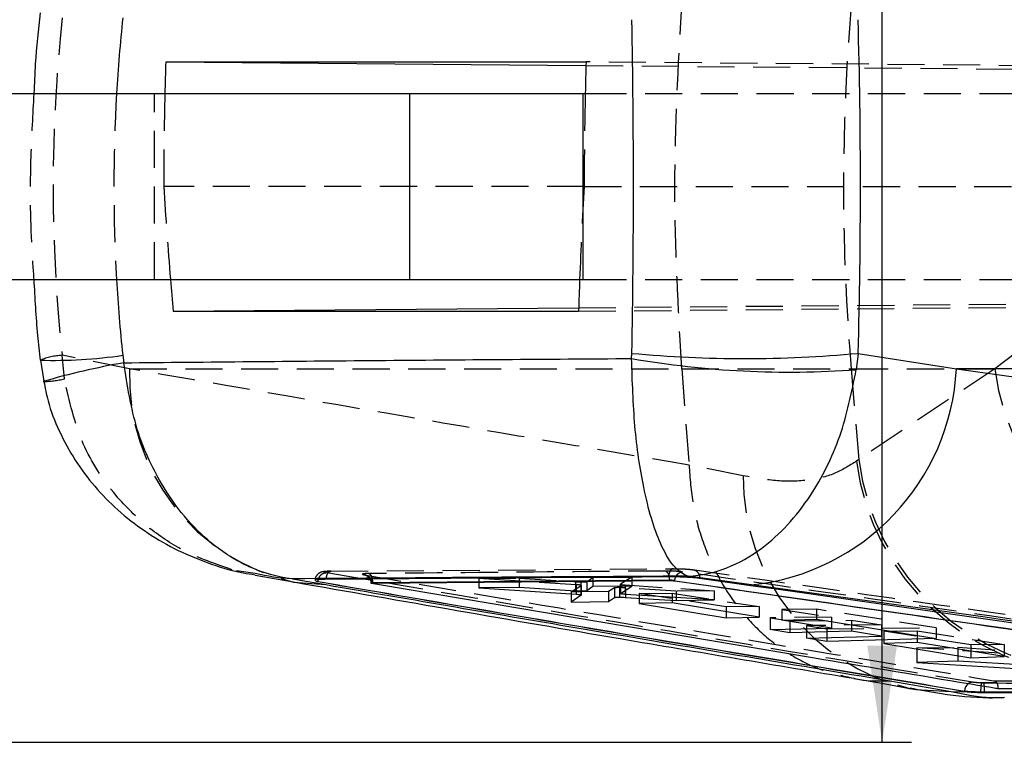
# Model space of a CAD drawing. Extents: x 29 to 415, y 5 to 292.
# Tile 3 of 25: x 175 to 209, y 23 to 48. Entities that reach past the tile are written whole.
import ezdxf

# ---------------------------------------------------------------- set-up
doc = ezdxf.new("R2010")
doc.units = 0
doc.linetypes.add('HIDDEN', pattern=[1.905, 1.27, -0.635])
doc.layers.get('0').update_dxf_attribs({"linetype": 'CONTINUOUS'})
doc.styles.add('SLDTEXTSTYLE0', font='TXT', dxfattribs={"width": 0.75})
doc.dimstyles.new('SLDDIMSTYLE0', dxfattribs={"dimtxt": 3.5, "dimasz": 3.302, "dimexe": 0, "dimexo": 0.0625, "dimgap": 0.875, "dimtad": 1, "dimdec": 3, "dimrnd": 1e-09, "dimzin": 12, "dimtxsty": 'SLDTEXTSTYLE0', "dimsah": 1, "dimcen": 0.09, "dimazin": 3, "dimtfac": 1, "dimtdec": 3, "dimtofl": 0, "dimtmove": 0, "dimatfit": 3, "dimtolj": 1, "dimtzin": 12})

# ---------------------------------------------------------------- blocks, each defined once
blk = doc.blocks.new('_D_12')
at = {"color": 218, "linetype": 'CONTINUOUS'}
for p, q in [((204.746, 60.926), (204.746, 72.896)), ((158.887, 60.926), (205.746, 60.926)), ((204.746, 22.926), (204.746, 60.926)), ((158.887, 22.926), (205.746, 22.926))]:
    blk.add_line(p, q, dxfattribs=at)
for points in [[(204.746, 60.926), (204.238, 57.624), (205.254, 57.624)], [(204.746, 22.926), (205.254, 26.228), (204.238, 26.228)]]:
    blk.add_solid(points, dxfattribs=at)
at = {"color": 218, "linetype": 'CONTINUOUS', "insert": (200.235, 64.88, 31.598), "char_height": 3.5, "attachment_point": 1, "rotation": 90, "style": 'SLDTEXTSTYLE0'}
blk.add_mtext('38', dxfattribs=at)

msp = doc.modelspace()

# ---------------------------------------------------------------- linework, layer by layer
at = {"color": 7, "linetype": 'CONTINUOUS'}
for p, q in [((180.255821, 46.187686), (194.625939, 46.187686)), ((180.255821, 46.187686), (194.622329, 46.065918)), ((172.062915, 45.101133), (188.597845, 45.101133)), ((188.597845, 38.751133), (188.597845, 45.101133)), ((188.597845, 45.101133), (194.527341, 45.101133)), ((194.527341, 38.751133), (194.527341, 45.101133)), ((194.527341, 45.101133), (194.737086, 45.101133)), ((172.062915, 38.751133), (188.597845, 38.751133)), ((188.597845, 38.751133), (194.527341, 38.751133)), ((194.527341, 38.751133), (194.736189, 38.751133)), ((180.511417, 37.66457), (194.371565, 37.782105)), ((180.511417, 37.66457), (194.367936, 37.66457)), ((178.784142, 36.155205), (178.821059, 35.90076)), ((196.181232, 36.046769), (196.189413, 36.223243)), ((203.924971, 36.223243), (203.861328, 35.663847)), ((203.924971, 36.223243), (207.284162, 35.696231)), ((175.974429, 35.986214), (176.086156, 35.266743)), ((235.628492, 35.696231), (207.284162, 35.696231)), ((183.309326, 28.639301), (184.626239, 28.407456)), ((184.586024, 28.515003), (185.730329, 28.316238)), ((185.392382, 28.437432), (185.44486, 28.425328)), ((185.44486, 28.425328), (185.464533, 28.421737)), ((187.28249, 28.355706), (187.274969, 28.357982)), ((187.291479, 28.353929), (187.28249, 28.355706)), ((187.339438, 28.392566), (197.475473, 28.478226)), ((187.339438, 28.367181), (197.475473, 28.455492)), ((187.339438, 28.367181), (187.339438, 28.392543)), ((197.475473, 28.455493), (197.475473, 28.478233)), ((197.659901, 28.448479), (197.65964, 28.448431)), ((197.65964, 28.446299), (197.65964, 28.448431)), ((200.280795, 28.307858), (198.113518, 28.6062)), ((192.333727, 28.222254), (190.957724, 28.206433)), ((190.957724, 28.206433), (194.285261, 27.987839)), ((194.259959, 28.094679), (192.333727, 28.222254)), ((194.452601, 27.960666), (194.116263, 27.713641)), ((194.453979, 27.962824), (194.453979, 28.087786)), ((195.388554, 28.077823), (194.453979, 28.069584)), ((194.861425, 28.250126), (194.646044, 28.09944)), ((196.185129, 28.264138), (194.861425, 28.250126)), ((195.594455, 28.204149), (195.388554, 28.077823)), ((195.388554, 28.077823), (195.388554, 27.734681)), ((195.594455, 28.204149), (195.594455, 27.874364)), ((195.773023, 28.214416), (195.773023, 27.886427)), ((195.796026, 28.260019), (195.796026, 28.008784)), ((195.797591, 28.011039), (196.185129, 28.264138)), ((199.006571, 27.791809), (195.962606, 27.984254)), ((195.977321, 27.983324), (195.977321, 27.879908)), ((194.116263, 27.713641), (195.388554, 27.734681)), ((195.388554, 27.734681), (195.594455, 27.874364)), ((195.977321, 27.879908), (197.707614, 27.771746)), ((197.568028, 27.69038), (196.436452, 27.671512)), ((196.436452, 27.671512), (199.413142, 27.185723)), ((200.544631, 27.209513), (197.568028, 27.69038)), ((197.707614, 27.873932), (197.707614, 27.771746)), ((197.707614, 27.771746), (199.006571, 27.791809)), ((199.413142, 27.392304), (199.413142, 27.185723)), ((199.413142, 27.185723), (200.544631, 27.209513)), ((201.316504, 27.10713), (202.5001, 27.132523)), ((203.019793, 26.831855), (201.316504, 27.10713)), ((202.5001, 27.132523), (206.594034, 26.476577)), ((203.019793, 27.049255), (203.019793, 26.831855)), ((203.701107, 26.940093), (203.701107, 26.721681)), ((200.913528, 26.780722), (203.019793, 26.831855)), ((201.594843, 26.668735), (200.913528, 26.780722)), ((201.594843, 26.797262), (201.594843, 26.668735)), ((203.701107, 26.721681), (201.594843, 26.668735)), ((204.720451, 26.556776), (203.701107, 26.721681)), ((204.720451, 26.77677), (204.720451, 26.556776)), ((202.161281, 26.489026), (204.720451, 26.556776)), ((202.851272, 26.375256), (202.161281, 26.489026)), ((202.851272, 26.507293), (202.851272, 26.375256)), ((206.594034, 26.476577), (202.851272, 26.375256)), ((205.938241, 26.336595), (204.806676, 26.305098)), ((204.806676, 26.305098), (207.783303, 25.8187)), ((208.914785, 25.853895), (205.938241, 26.336595)), ((207.783303, 26.037386), (207.783303, 25.8187)), ((207.335642, 25.702156), (205.930451, 25.656455)), ((205.930451, 25.656455), (210.657535, 25.373301)), ((210.714696, 25.498145), (207.335642, 25.702156)), ((207.783303, 25.8187), (208.914785, 25.853895)), ((205.004195, 25.030101), (207.101891, 24.658909)), ((207.101891, 24.658909), (207.651837, 24.655994)), ((207.563905, 24.677044), (207.563905, 24.667992)), ((207.563905, 24.667992), (207.651837, 24.655994)), ((208.111769, 24.654679), (208.244769, 24.653627)), ((208.244769, 24.627822), (208.244769, 24.653627))]:
    msp.add_line(p, q, dxfattribs=at)
at = {"color": 7, "linetype": 'HIDDEN'}
for p, q in [((232.865377, 45.853823), (194.625939, 46.187686)), ((194.622329, 46.065918), (226.362316, 45.796899)), ((179.877093, 38.751133), (179.877093, 45.101133)), ((194.737086, 45.101133), (224.516346, 45.101133)), ((194.561599, 41.926133), (180.189545, 41.926133)), ((194.561599, 41.926133), (232.865377, 41.926133)), ((194.736189, 38.751133), (224.516346, 38.751133)), ((194.371565, 37.782105), (226.685321, 38.056128)), ((194.367936, 37.66457), (232.947303, 38.001223)), ((176.78986, 35.350924), (176.71456, 36.155205)), ((179.022948, 35.696231), (176.71456, 36.155205)), ((209.34937, 36.263354), (208.598761, 35.696231)), ((179.022948, 35.696231), (197.894933, 35.696231)), ((197.894933, 35.696231), (198.14322, 32.411592)), ((197.894933, 35.696231), (203.686284, 35.696231)), ((203.686284, 35.696231), (203.946414, 32.595533)), ((203.686284, 35.696231), (208.598761, 35.696231)), ((208.598761, 35.696231), (203.946414, 32.595533)), ((200.000311, 32.036946), (198.14322, 32.411592)), ((198.14322, 32.411592), (198.143544, 32.405591)), ((203.946414, 32.595533), (203.864405, 32.533633)), ((183.315123, 28.693245), (182.669884, 28.784858)), ((187.020066, 28.507161), (185.73807, 28.726423)), ((185.909333, 28.773072), (197.61164, 28.861687)), ((190.957724, 28.524578), (192.333727, 28.536707)), ((194.285261, 28.314322), (190.957724, 28.524578)), ((190.957724, 28.524578), (190.957724, 28.206433)), ((192.333727, 28.536707), (194.259959, 28.413443)), ((192.333727, 28.536707), (192.333727, 28.222254)), ((194.116263, 28.066607), (194.452601, 28.288644)), ((194.259959, 28.413443), (194.259959, 28.094679)), ((194.285261, 28.314322), (194.285261, 28.093407)), ((194.445191, 28.406496), (194.445191, 28.087817)), ((194.452601, 28.288644), (194.452597, 27.960666)), ((194.453979, 28.087786), (194.453979, 28.290657)), ((194.646044, 28.416782), (194.861425, 28.558989)), ((194.646044, 28.416782), (194.646044, 28.09944)), ((194.861425, 28.558989), (196.185129, 28.570658)), ((194.861425, 28.558989), (194.861425, 28.250126)), ((195.796026, 28.328057), (195.796026, 28.260019)), ((196.185129, 28.570658), (195.797591, 28.330199)), ((195.797591, 28.330199), (195.799427, 28.328057)), ((195.797591, 28.330199), (195.797591, 28.260036)), ((195.962606, 28.3045), (199.006571, 28.109719)), ((195.962606, 28.3045), (195.962606, 27.984254)), ((196.185129, 28.570658), (196.185129, 28.264138)), ((194.453979, 28.069584), (194.116263, 28.066607)), ((194.116263, 28.066607), (194.116263, 27.713641)), ((197.707614, 28.098268), (195.977321, 28.207424)), ((195.977321, 28.207424), (195.977321, 27.983324)), ((196.436452, 28.014102), (197.568028, 28.024078)), ((199.413142, 27.554534), (196.436452, 28.014102)), ((196.436452, 28.014102), (196.436452, 27.671512)), ((197.568028, 28.024078), (197.568028, 27.69038)), ((197.568028, 28.024078), (200.544631, 27.564509)), ((199.006571, 28.109719), (197.707614, 28.098268)), ((197.707614, 28.098268), (197.707614, 27.873932)), ((199.006571, 28.109719), (199.006571, 27.791809)), ((200.544631, 27.564509), (199.413142, 27.554534)), ((199.413142, 27.554534), (199.413142, 27.392304)), ((200.544631, 27.564509), (200.544631, 27.209513)), ((202.5001, 27.475727), (201.316504, 27.465303)), ((201.316504, 27.465303), (203.019793, 27.202368)), ((201.316504, 27.465303), (201.316504, 27.10713)), ((202.5001, 27.475727), (202.5001, 27.132523)), ((206.594034, 26.84375), (202.5001, 27.475727)), ((203.019793, 27.202368), (200.913528, 27.183817)), ((200.913528, 27.183817), (201.594843, 27.078643)), ((200.913528, 27.183817), (200.913528, 26.780722)), ((201.594843, 27.078643), (203.701107, 27.097194)), ((201.594843, 27.078643), (201.594843, 26.797262)), ((204.720451, 26.939839), (202.161281, 26.9173)), ((203.019793, 27.202368), (203.019793, 27.049255)), ((203.701107, 27.097194), (204.720451, 26.939839)), ((203.701107, 27.097194), (203.701107, 26.940093)), ((204.720451, 26.939839), (204.720451, 26.77677)), ((202.161281, 26.9173), (202.851272, 26.810786)), ((202.161281, 26.9173), (202.161281, 26.489026)), ((202.851272, 26.810786), (206.594034, 26.84375)), ((202.851272, 26.810786), (202.851272, 26.507293)), ((204.806676, 26.722003), (205.938241, 26.731978)), ((207.783303, 26.26244), (204.806676, 26.722003)), ((204.806676, 26.722003), (204.806676, 26.305098)), ((205.938241, 26.731978), (208.914785, 26.272415)), ((205.938241, 26.731978), (205.938241, 26.336595)), ((206.594034, 26.84375), (206.594034, 26.476577)), ((208.914785, 26.272415), (207.783303, 26.26244)), ((207.783303, 26.26244), (207.783303, 26.037386)), ((208.914785, 26.272415), (208.914785, 25.853895)), ((205.930451, 26.160792), (207.335642, 26.173178)), ((210.657535, 25.838862), (205.930451, 26.160792)), ((205.930451, 26.160792), (205.930451, 25.656455)), ((207.335642, 26.173178), (210.714696, 25.941395)), ((207.335642, 26.173178), (207.335642, 25.702156)), ((208.219139, 24.956858), (208.143143, 24.957907))]:
    msp.add_line(p, q, dxfattribs=at)
at = {"color": 8, "linetype": 'CONTINUOUS'}
for p, q in [((184.625598, 28.406222), (185.730329, 28.316238)), ((187.252777, 28.46736), (187.020066, 28.507161)), ((194.285261, 28.093407), (194.285261, 27.987839)), ((195.797591, 28.260036), (195.797591, 28.011039))]:
    msp.add_line(p, q, dxfattribs=at)
at = {"color": 7, "linetype": 'CONTINUOUS', "flags": 128}
msp.add_lwpolyline([(197.475473, 28.478233), (197.472485, 28.534739), (197.465515, 28.582965)], dxfattribs=at)
at = {"color": 8, "linetype": 'CONTINUOUS', "flags": 128}
msp.add_lwpolyline([(205.690055, 24.769755), (205.895672, 24.733797), (207.101891, 24.658909)], dxfattribs=at)
at = {"color": 7, "linetype": 'HIDDEN'}
for centre, radius, start, end in [((277.719705, 41.906339), 74.293424, 175.20511207, 184.79488793), ((176.841826, 33.786153), 2.372468, 93.0749731, 111.851198), ((186.221199, 35.430432), 7.203157, 177.8852827, 257.2020213), ((216.897135, 36.77339), 8.367991, 187.3958457, 267.2572489), ((176.032833, 38.474499), 3.214002, 270.6798777, 283.6234673), ((212.164655, 33.612091), 8.370019, 187.4030156, 267.1743124), ((212.244607, 33.672421), 8.367777, 187.3941618, 267.2682503), ((207.400879, 31.970169), 7.40087, 179.4830147, 256.6343111), ((197.241849, 28.577091), 0.223743, 1.5045016, 66.1992842), ((207.842454, 24.731981), 0.248595, 92.8451735, 127.4920458), ((208.452267, 24.843659), 0.32956, 159.7163924, 177.9995248), ((207.908597, 24.841879), 0.331145, 359.1258711, 20.3171441)]:
    msp.add_arc(centre, radius, start, end, dxfattribs=at)
at = {"color": 8, "linetype": 'CONTINUOUS'}
for centre, radius, start, end in [((176.4025, 52.461266), 16.479073, 268.4571183, 278.309785), ((183.310247, 10.383506), 25.909131, 99.9778022, 106.2250104), ((207.894474, 24.668443), 0.330681, 127.9429633, 178.5095822), ((210.810085, 24.605316), 2.698767, 174.6880466, 178.9519393), ((205.734954, 24.675888), 2.509914, 359.4918119, 3.6764013)]:
    msp.add_arc(centre, radius, start, end, dxfattribs=at)
at = {"color": 7, "linetype": 'CONTINUOUS'}
for centre, radius, start, end in [((201.574238, 67.002288), 31.421786, 260.1172385, 274.1740648), ((200.057192, 77.93822), 41.893901, 264.7027269, 275.2972731), ((199.463491, 36.095971), 7.830881, 275.9908366, 357.0739709)]:
    msp.add_arc(centre, radius, start, end, dxfattribs=at)
at = {"color": 7, "linetype": 'HIDDEN'}
for centre, major_axis, ratio, start_param, end_param in [((270.557524, 41.906339), (94.150151, 0), 0.756801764, 3.060248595, 3.222394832), ((270.557524, 41.906339), (92.073794, 0), 0.773868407, 3.096740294, 3.18588887), ((216.870881, 41.906339), (0, 71.253), 0.514804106, 1.525943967, 1.570518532), ((230.171201, 41.906339), (0, 71.253), 0.499762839, 1.525943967, 1.570518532), ((216.872074, 41.906339), (-5.826885, 71.190448), 0.512277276, 1.528613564, 1.573187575), ((230.170008, 41.906339), (5.7098, 71.196386), 0.497359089, 1.610384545, 1.654958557), ((194.36863, 28.428332), (0.281119, -0.009376), 0.071256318, 4.317864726, 4.990588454), ((195.87135, 28.192338), (0.281482, -0.009388), 0.071256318, 1.187185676, 1.930010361)]:
    msp.add_ellipse(centre, major_axis=major_axis, ratio=ratio, start_param=start_param, end_param=end_param, dxfattribs=at)
at = {"color": 8, "linetype": 'CONTINUOUS'}
for start_param, end_param in [(3.060248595, 3.096740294), (3.18588887, 3.222394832)]:
    msp.add_ellipse((270.557524, 41.906339), major_axis=(92.073794, 0), ratio=0.773868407, start_param=start_param, end_param=end_param, dxfattribs=at)
at = {"color": 7, "linetype": 'CONTINUOUS'}
for centre, major_axis, ratio, start_param, end_param in [((178.851109, 41.906339), (0, 71.253), 0.244112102, 4.632544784, 4.792791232), ((178.851109, 41.906339), (0, 71.253), 0.353023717, 4.632544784, 4.792791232), ((216.870881, 41.906339), (0, 71.253), 0.514804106, 1.510673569, 1.525943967), ((230.171201, 41.906339), (0, 71.253), 0.499762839, 1.510673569, 1.525943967), ((216.872074, 41.906339), (-5.826885, 71.190448), 0.512277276, 1.573187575, 1.588457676), ((230.170008, 41.906339), (5.7098, 71.196386), 0.497359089, 1.654958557, 1.670228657)]:
    msp.add_ellipse(centre, major_axis=major_axis, ratio=ratio, start_param=start_param, end_param=end_param, dxfattribs=at)
for points, knots in [([(175.963182, 47.864136), (175.899742, 47.282963), (175.799443, 46.36413), (175.761902, 45.440541), (175.748106, 45.101133)], [0, 0, 0, 0, 0.632511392, 1, 1, 1, 1]), ([(175.744595, 38.751133), (175.779238, 38.112236), (175.82928, 37.189329), (175.928324, 36.270787), (175.958803, 35.98812)], [0, 0, 0, 0, 0.692266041, 1, 1, 1, 1]), ([(178.821059, 35.90076), (181.716204, 35.928634), (187.502567, 35.984344), (193.289653, 36.02597), (196.181232, 36.046769)], [0, 0, 0, 0, 0.500339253, 1, 1, 1, 1]), ([(198.113518, 28.6062), (198.111906, 28.606667), (197.938838, 28.656759), (197.606487, 28.903649), (197.185309, 29.623774), (196.848378, 30.560015), (196.532143, 31.846517), (196.258577, 33.671506), (196.206788, 35.261948), (196.181232, 36.046769)], [0, 0, 0, 0, 0.001591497, 0.170881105, 0.331879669, 0.459852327, 0.587800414, 0.796595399, 1, 1, 1, 1]), ([(184.586024, 28.515003), (184.581543, 28.515524), (184.082454, 28.573567), (183.116833, 28.845464), (181.876035, 29.622365), (180.872102, 30.621791), (179.979874, 31.896852), (179.173698, 33.648081), (178.94199, 35.128248), (178.821059, 35.90076)], [0, 0, 0, 0, 0.001604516, 0.178687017, 0.346568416, 0.479537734, 0.612476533, 0.797748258, 1, 1, 1, 1]), ([(207.284162, 35.696231), (209.901504, 35.330767), (218.771264, 34.092264), (227.638662, 32.833285), (233.889414, 31.945813)], [0, 0, 0, 0, 0.295086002, 1, 1, 1, 1]), ([(198.113518, 28.6062), (198.117628, 28.606382), (198.558923, 28.625875), (199.424023, 28.813056), (200.569078, 29.455112), (201.528075, 30.326734), (202.476914, 31.550149), (203.382889, 33.31631), (203.703245, 34.888186), (203.861328, 35.663847)], [0, 0, 0, 0, 0.001591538, 0.170880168, 0.331878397, 0.459851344, 0.587799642, 0.796594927, 1, 1, 1, 1]), ([(176.093174, 35.264328), (176.134085, 35.043205), (176.241958, 34.460147), (176.60251, 33.551055), (177.135015, 32.564397), (177.814203, 31.657437), (178.609412, 30.846521), (179.523498, 30.133651), (180.546892, 29.526137), (181.680276, 29.047467), (182.612862, 28.752746), (183.172225, 28.67563), (183.309669, 28.656681)], [0, 0, 0, 0, 0.064563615, 0.170242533, 0.279313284, 0.386360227, 0.494947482, 0.605223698, 0.719289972, 0.836816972, 0.959903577, 1, 1, 1, 1]), ([(198.113518, 28.6062), (195.848509, 28.592571), (191.340931, 28.565447), (186.830174, 28.531762), (184.586024, 28.515003)], [0, 0, 0, 0, 0.502489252, 1, 1, 1, 1]), ([(184.621999, 28.410084), (188.346454, 27.759739), (194.737752, 26.643723), (201.114722, 25.565289), (203.775587, 25.1153)], [0, 0, 0, 0, 0.58273838, 1, 1, 1, 1]), ([(185.743543, 28.497666), (185.671123, 28.496254), (185.526297, 28.493429), (185.399442, 28.479416), (185.34285, 28.466874), (185.357085, 28.458805), (185.358061, 28.458252)], [0, 0, 0, 0, 0.325347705, 0.650637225, 0.976046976, 1, 1, 1, 1]), ([(185.464697, 28.423143), (189.148252, 27.790719), (196.515373, 26.52587), (203.881058, 25.29332), (207.563905, 24.677044)], [0, 0, 0, 0, 0.499999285, 1, 1, 1, 1]), ([(185.464697, 28.421708), (189.148232, 27.787586), (196.515313, 26.519342), (203.881038, 25.285109), (207.563905, 24.667992)], [0, 0, 0, 0, 0.499999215, 1, 1, 1, 1]), ([(185.730329, 28.316238), (188.686257, 27.806934), (195.127544, 26.697104), (201.53639, 25.615405), (205.004195, 25.030101)], [0, 0, 0, 0, 0.458903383, 1, 1, 1, 1]), ([(197.448569, 28.582332), (197.273287, 28.581214), (196.396879, 28.575626), (192.495713, 28.550154), (188.768967, 28.521186), (185.743535, 28.497668)], [0, 0, 0, 0, 0.044932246, 0.224660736, 1, 1, 1, 1]), ([(187.234415, 28.508755), (187.246037, 28.487569), (187.269659, 28.444508), (187.268531, 28.395097), (187.267958, 28.369996)], [0, 0, 0, 0, 0.491987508, 1, 1, 1, 1]), ([(187.274268, 28.360132), (187.273812, 28.360669), (187.272276, 28.362478), (187.286262, 28.364847), (187.310366, 28.366644), (187.331315, 28.36703), (187.339446, 28.36718)], [0, 0, 0, 0, 0.137793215, 0.464496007, 0.792164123, 1, 1, 1, 1]), ([(208.706295, 24.755821), (208.678962, 24.760365), (208.238614, 24.833562), (206.146115, 25.181539), (199.03598, 26.365407), (192.337461, 27.499568), (187.291479, 28.353929)], [0, 0, 0, 0, 0.0038299, 0.061699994, 0.293180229, 1, 1, 1, 1]), ([(187.339446, 28.392566), (187.338667, 28.431705), (187.337834, 28.473505), (187.326391, 28.507284), (187.325662, 28.509434)], [0, 0, 0, 0, 0.936354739, 1, 1, 1, 1]), ([(198.505437, 28.529179), (198.450104, 28.535841), (198.339505, 28.549158), (198.097168, 28.565881), (197.832532, 28.577651), (197.608444, 28.582556), (197.489442, 28.582391), (197.44899, 28.582335)], [0, 0, 0, 0, 0.222081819, 0.443886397, 0.665139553, 0.886169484, 1, 1, 1, 1]), ([(197.475473, 28.478233), (197.47549, 28.478233), (197.488826, 28.47871), (197.518562, 28.477772), (197.565674, 28.473021), (197.610283, 28.464908), (197.641197, 28.456178), (197.655545, 28.450503), (197.659814, 28.448519), (197.659901, 28.448479)], [0, 0, 0, 0, 0.0002864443, 0.2197428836, 0.4400169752, 0.6614214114, 0.8841696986, 0.9976440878, 1, 1, 1, 1]), ([(197.475473, 28.455493), (197.48966, 28.455475), (197.518037, 28.455439), (197.565703, 28.453866), (197.610178, 28.451359), (197.641647, 28.448644), (197.655159, 28.446883), (197.65964, 28.446299)], [0, 0, 0, 0, 0.222737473, 0.445513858, 0.668005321, 0.889898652, 1, 1, 1, 1]), ([(197.65964, 28.448431), (201.998112, 27.826022), (210.683403, 26.580007), (219.370827, 25.31955), (223.713431, 24.685237), (223.713873, 24.685173)], [0, 0, 0, 0, 0.49949394, 0.99994905, 1, 1, 1, 1]), ([(197.65964, 28.446299), (202.029009, 27.81824), (210.715431, 26.569642), (219.398098, 25.30458), (223.713285, 24.675859)], [0, 0, 0, 0, 0.50301142, 1, 1, 1, 1]), ([(197.659901, 28.448479), (197.662898, 28.489463), (197.666374, 28.536983), (197.690078, 28.574438), (197.693339, 28.57959)], [0, 0, 0, 0, 0.8624515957, 1, 1, 1, 1]), ([(225.720158, 24.630884), (225.610958, 24.646702), (225.064955, 24.725793), (222.771698, 25.057777), (213.811508, 26.353424), (205.284497, 27.565536), (198.505575, 28.529157)], [0, 0, 0, 0, 0.012041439, 0.060207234, 0.252870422, 1, 1, 1, 1]), ([(227.039358, 24.562914), (220.761362, 25.449007), (211.855676, 26.705978), (202.917941, 27.942896), (200.280795, 28.307858)], [0, 0, 0, 0, 0.704942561, 1, 1, 1, 1]), ([(194.445191, 28.087817), (194.413808, 28.088374), (194.351067, 28.08949), (194.29032, 28.092949), (194.259959, 28.094679)], [0, 0, 0, 0, 0.500196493, 1, 1, 1, 1]), ([(194.285261, 27.987839), (194.312721, 27.985811), (194.367637, 27.981756), (194.424829, 27.974054), (194.454501, 27.966729), (194.453173, 27.9625), (194.452597, 27.960666)], [0, 0, 0, 0, 0.265087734, 0.530124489, 0.796221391, 1, 1, 1, 1]), ([(194.646044, 28.09944), (194.639467, 28.097295), (194.626313, 28.093004), (194.568964, 28.088942), (194.504397, 28.087438), (194.459959, 28.087722), (194.445191, 28.087817)], [0, 0, 0, 0, 0.286457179, 0.572969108, 0.858082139, 1, 1, 1, 1]), ([(195.773023, 28.214416), (195.744636, 28.214344), (195.687867, 28.2142), (195.626808, 28.210861), (195.601096, 28.207037), (195.59541, 28.204562), (195.594462, 28.204149)], [0, 0, 0, 0, 0.312167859, 0.62429857, 0.937343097, 1, 1, 1, 1]), ([(195.96261, 27.984254), (195.935232, 27.986273), (195.880481, 27.99031), (195.82391, 27.997942), (195.795116, 28.005143), (195.796846, 28.009266), (195.797591, 28.011039)], [0, 0, 0, 0, 0.265859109, 0.531664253, 0.798520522, 1, 1, 1, 1]), ([(195.594462, 27.874363), (195.601682, 27.876554), (195.616125, 27.880936), (195.675458, 27.885099), (195.733252, 27.886406), (195.767772, 27.886425), (195.773023, 27.886427)], [0, 0, 0, 0, 0.315065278, 0.630198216, 0.94374817, 1, 1, 1, 1]), ([(195.773023, 27.886427), (195.803654, 27.88611), (195.864913, 27.885475), (195.93573, 27.882407), (195.971179, 27.880277), (195.977321, 27.879908)], [0, 0, 0, 0, 0.45259675, 0.905154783, 1, 1, 1, 1]), ([(203.776179, 25.117817), (203.80185, 25.110966), (204.143063, 25.019912), (204.560904, 25.019405), (204.946225, 25.028702), (205.004195, 25.030101)], [0, 0, 0, 0, 0.0646472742, 0.8592802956, 1, 1, 1, 1]), ([(203.780474, 25.103076), (203.875447, 25.087796), (204.529362, 24.982588), (205.160313, 24.868715), (205.647907, 24.772279), (205.689984, 24.763957)], [0, 0, 0, 0, 0.134387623, 0.925301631, 1, 1, 1, 1]), ([(205.699282, 24.786653), (206.05666, 24.717846), (206.939621, 24.547845), (208.004746, 24.43982), (208.734086, 24.454207), (208.904622, 24.45757)], [0, 0, 0, 0, 0.342526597, 0.846267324, 1, 1, 1, 1]), ([(207.563905, 24.677044), (207.611494, 24.673313), (207.70672, 24.665847), (207.906701, 24.658184), (208.048653, 24.655758), (208.111769, 24.654679)], [0, 0, 0, 0, 0.356829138, 0.714030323, 1, 1, 1, 1]), ([(207.651837, 24.655994), (207.711553, 24.65038), (207.830989, 24.639151), (208.045913, 24.630162), (208.185234, 24.628522), (208.244769, 24.627822)], [0, 0, 0, 0, 0.364121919, 0.72827378, 1, 1, 1, 1]), ([(208.244769, 24.653627), (211.069222, 24.638889), (216.718131, 24.609414), (222.367069, 24.583408), (225.191539, 24.570406)], [0, 0, 0, 0, 0.499999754, 1, 1, 1, 1]), ([(208.244769, 24.627822), (211.069222, 24.613381), (216.718132, 24.584498), (222.367069, 24.55903), (225.191539, 24.546296)], [0, 0, 0, 0, 0.499999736, 1, 1, 1, 1]), ([(223.713285, 24.675859), (223.707359, 24.675889), (222.893388, 24.679983), (218.847189, 24.700041), (213.850795, 24.72661), (209.662451, 24.750392), (208.706295, 24.755821)], [0, 0, 0, 0, 0.001184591, 0.162718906, 0.80885745, 1, 1, 1, 1])]:
    msp.add_open_spline(points, degree=3, knots=knots, dxfattribs=at)
at = {"color": 7, "linetype": 'HIDDEN'}
for points, knots in [([(197.894933, 35.696231), (197.777801, 37.766267), (197.543536, 41.906339), (197.777801, 46.046411), (197.894933, 48.116447)], [0, 0, 0, 0, 0.499999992, 1, 1, 1, 1]), ([(175.748106, 45.101133), (175.707238, 44.390437), (175.606083, 42.631382), (175.617647, 40.509215), (175.718935, 39.106504), (175.744595, 38.751133)], [0, 0, 0, 0, 0.336062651, 0.831794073, 1, 1, 1, 1]), ([(198.143544, 32.405591), (194.691832, 32.992322), (188.318732, 34.075638), (181.944743, 35.186856), (179.022948, 35.696231)], [0, 0, 0, 0, 0.541606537, 1, 1, 1, 1]), ([(182.524154, 28.826725), (181.958404, 29.019999), (180.930112, 29.371289), (179.604339, 30.274349), (178.393957, 31.45866), (177.289805, 33.138729), (176.961309, 34.592284), (176.78986, 35.350924)], [0, 0, 0, 0, 0.1965963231, 0.3573277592, 0.523538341, 0.7513245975, 1, 1, 1, 1]), ([(198.143544, 32.405591), (198.177796, 31.954532), (198.2463, 31.052413), (198.594782, 29.76216), (199.118114, 28.5675), (199.812639, 27.500074), (200.66001, 26.593849), (201.63296, 25.874198), (202.679589, 25.356849), (203.419312, 25.195606), (203.776179, 25.117817)], [0, 0, 0, 0, 0.126069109, 0.252138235, 0.378207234, 0.504276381, 0.630346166, 0.75641553, 0.882486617, 1, 1, 1, 1]), ([(203.864405, 32.533633), (203.620868, 32.380153), (203.133785, 32.073189), (202.226574, 31.862747), (201.196674, 31.824821), (200.399111, 31.966236), (200.000311, 32.036946)], [0, 0, 0, 0, 0.245832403, 0.491672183, 0.745823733, 1, 1, 1, 1]), ([(185.894965, 28.774183), (185.887265, 28.774121), (185.810514, 28.773502), (185.709918, 28.768399), (185.623011, 28.757248), (185.548274, 28.735021), (185.476779, 28.696235), (185.410136, 28.630039), (185.363452, 28.545584), (185.360668, 28.483725), (185.359514, 28.458065)], [0, 0, 0, 0, 0.0313544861, 0.3125553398, 0.4800537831, 0.5740842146, 0.6685637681, 0.7817744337, 0.9094780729, 1, 1, 1, 1]), ([(185.464615, 28.423157), (185.470297, 28.462683), (185.481659, 28.541737), (185.546152, 28.641632), (185.635134, 28.711884), (185.703813, 28.721567), (185.738152, 28.72641)], [0, 0, 0, 0, 0.249998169, 0.499999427, 0.749996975, 1, 1, 1, 1]), ([(185.73807, 28.726423), (185.718602, 28.73037), (185.675315, 28.739147), (185.663457, 28.752134), (185.703484, 28.763369), (185.788862, 28.770835), (185.871284, 28.772364), (185.909337, 28.773071)], [0, 0, 0, 0, 0.175178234, 0.38951251, 0.603363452, 0.816879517, 1, 1, 1, 1]), ([(185.743498, 28.497668), (185.744203, 28.509303), (185.746172, 28.541795), (185.754569, 28.593304), (185.770167, 28.648449), (185.791288, 28.695915), (185.816911, 28.733764), (185.845985, 28.760049), (185.877287, 28.774837), (185.898651, 28.77366), (185.909333, 28.773072)], [0, 0, 0, 0, 0.073800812, 0.2061153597, 0.3384300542, 0.4707456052, 0.6030583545, 0.7353755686, 0.8676870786, 1, 1, 1, 1]), ([(187.192938, 28.69586), (187.152881, 28.694957), (187.072765, 28.69315), (186.998671, 28.685227), (186.970924, 28.67446), (186.989576, 28.663191), (187.026285, 28.656075), (187.040469, 28.653325)], [0, 0, 0, 0, 0.215727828, 0.431474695, 0.647459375, 0.863778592, 1, 1, 1, 1]), ([(187.040469, 28.653325), (190.604027, 28.046873), (197.773101, 26.826828), (204.941885, 25.632128), (208.547255, 25.031282)], [0, 0, 0, 0, 0.49707375, 1, 1, 1, 1]), ([(187.040469, 28.653325), (187.074831, 28.64908), (187.143554, 28.640591), (187.227896, 28.570601), (187.28403, 28.471073), (187.289023, 28.392552), (187.291479, 28.353929)], [0, 0, 0, 0, 0.252010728, 0.504023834, 0.756036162, 1, 1, 1, 1]), ([(187.083559, 28.649661), (187.077393, 28.650833), (187.066205, 28.652958), (187.070082, 28.652255), (187.083206, 28.648347), (187.115132, 28.635491), (187.16759, 28.601809), (187.215133, 28.556931), (187.230487, 28.518569), (187.234415, 28.508755)], [0, 0, 0, 0, 0.134280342, 0.243642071, 0.346172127, 0.457137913, 0.649337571, 0.910292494, 1, 1, 1, 1]), ([(197.332146, 28.781806), (197.156856, 28.780474), (196.280407, 28.773819), (192.900617, 28.747507), (189.696195, 28.718514), (187.192912, 28.695865)], [0, 0, 0, 0, 0.0518639, 0.259319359, 1, 1, 1, 1]), ([(187.325662, 28.509434), (187.316938, 28.540559), (187.298851, 28.605079), (187.250564, 28.673669), (187.212129, 28.688466), (187.192912, 28.695865)], [0, 0, 0, 0, 0.317875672, 0.658939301, 1, 1, 1, 1]), ([(197.926076, 28.75201), (197.91093, 28.753987), (197.866849, 28.759742), (197.764475, 28.768528), (197.62183, 28.776554), (197.468873, 28.781624), (197.377821, 28.781745), (197.332142, 28.781806)], [0, 0, 0, 0, 0.115654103, 0.33659494, 0.557293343, 0.777903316, 1, 1, 1, 1]), ([(197.612064, 28.86169), (197.601501, 28.862049), (197.580376, 28.862768), (197.549479, 28.847531), (197.520821, 28.820984), (197.495582, 28.783079), (197.474814, 28.73573), (197.459497, 28.680854), (197.45109, 28.628543), (197.449263, 28.595064), (197.448569, 28.582332)], [0, 0, 0, 0, 0.131343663, 0.262684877, 0.394026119, 0.525368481, 0.656710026, 0.788054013, 0.919394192, 1, 1, 1, 1]), ([(197.611632, 28.861688), (197.643977, 28.861701), (197.72492, 28.861735), (197.87185, 28.858001), (198.032615, 28.850279), (198.16962, 28.840163), (198.231031, 28.832586), (198.259289, 28.8291)], [0, 0, 0, 0, 0.147099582, 0.368116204, 0.589479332, 0.811099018, 1, 1, 1, 1]), ([(197.693339, 28.57959), (197.708293, 28.608557), (197.741038, 28.671987), (197.826189, 28.736971), (197.892781, 28.746997), (197.926076, 28.75201)], [0, 0, 0, 0, 0.295902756, 0.647950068, 1, 1, 1, 1]), ([(224.241091, 24.949691), (219.80708, 25.595042), (211.036776, 26.871522), (202.263726, 28.129854), (197.926076, 28.75201)], [0, 0, 0, 0, 0.505571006, 1, 1, 1, 1]), ([(198.259281, 28.8291), (202.794781, 28.184018), (211.865748, 26.893858), (220.933555, 25.57975), (225.467442, 24.922699)], [0, 0, 0, 0, 0.500001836, 1, 1, 1, 1]), ([(198.259438, 28.829079), (198.29304, 28.824834), (198.360245, 28.816343), (198.442855, 28.746283), (198.497976, 28.646593), (198.502976, 28.567915), (198.505437, 28.529179)], [0, 0, 0, 0, 0.2518971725, 0.5037994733, 0.7556972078, 1, 1, 1, 1]), ([(207.830115, 24.98027), (204.14805, 25.596368), (197.288932, 26.744063), (190.429825, 27.921833), (187.252777, 28.46736)], [0, 0, 0, 0, 0.536813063, 1, 1, 1, 1]), ([(187.28249, 28.355706), (187.28141, 28.356549), (187.274942, 28.361594), (187.273674, 28.366379), (187.272618, 28.370364)], [0, 0, 0, 0, 0.167032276, 1, 1, 1, 1]), ([(194.450701, 28.290657), (194.450489, 28.292238), (194.449978, 28.296062), (194.412913, 28.302863), (194.355126, 28.309447), (194.306273, 28.312856), (194.285261, 28.314322)], [0, 0, 0, 0, 0.2037963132, 0.4926010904, 0.7817622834, 1, 1, 1, 1]), ([(194.445191, 28.406496), (194.474418, 28.406346), (194.532871, 28.406048), (194.599506, 28.408742), (194.635643, 28.412639), (194.643386, 28.415723), (194.646044, 28.416782)], [0, 0, 0, 0, 0.283620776, 0.567229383, 0.851445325, 1, 1, 1, 1]), ([(195.803454, 28.323361), (195.813663, 28.320911), (195.834092, 28.316009), (195.893882, 28.309369), (195.942059, 28.305956), (195.96261, 28.3045)], [0, 0, 0, 0, 0.364156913, 0.728758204, 1, 1, 1, 1]), ([(208.143143, 24.957907), (208.107075, 24.958985), (208.02592, 24.961412), (207.911652, 24.969075), (207.857293, 24.976538), (207.830115, 24.98027)], [0, 0, 0, 0, 0.285719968, 0.642879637, 1, 1, 1, 1]), ([(208.143143, 24.957907), (212.724818, 24.934603), (217.970921, 24.907919), (223.217036, 24.88442), (223.881467, 24.881443)], [0, 0, 0, 0, 0.873348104, 1, 1, 1, 1]), ([(223.877078, 24.879851), (221.482146, 24.890875), (216.262817, 24.914899), (211.04352, 24.942125), (208.219139, 24.956858)], [0, 0, 0, 0, 0.458858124, 1, 1, 1, 1]), ([(208.547255, 25.031282), (208.547814, 25.03137), (208.551576, 25.031959), (208.574123, 25.033934), (208.612103, 25.02285), (208.655436, 24.977623), (208.685805, 24.913142), (208.70391, 24.837452), (208.705536, 24.781813), (208.706295, 24.755821)], [0, 0, 0, 0, 0.007102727, 0.04780489, 0.287842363, 0.495436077, 0.676740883, 0.84898614, 1, 1, 1, 1]), ([(208.547255, 25.031282), (211.112016, 25.017172), (216.343278, 24.988392), (221.574573, 24.962757), (224.241091, 24.949691)], [0, 0, 0, 0, 0.490275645, 1, 1, 1, 1])]:
    msp.add_open_spline(points, degree=3, knots=knots, dxfattribs=at)
at = {"color": 8, "linetype": 'CONTINUOUS'}
for points, knots in [([(184.586024, 28.515003), (184.580029, 28.515114), (184.151374, 28.52303), (183.730304, 28.608737), (183.315123, 28.693245)], [0, 0, 0, 0, 0.0139873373, 1, 1, 1, 1]), ([(187.272618, 28.370364), (187.272536, 28.370506), (187.270047, 28.374813), (187.279559, 28.381761), (187.301271, 28.389828), (187.326745, 28.391626), (187.339446, 28.392522)], [0, 0, 0, 0, 0.011328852, 0.343252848, 0.672533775, 1, 1, 1, 1]), ([(207.101891, 24.658909), (207.571608, 24.565306), (208.220337, 24.43603), (208.775817, 24.460579), (208.929098, 24.467353)], [0, 0, 0, 0, 0.724056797, 1, 1, 1, 1])]:
    msp.add_open_spline(points, degree=3, knots=knots, dxfattribs=at)

# ---------------------------------------------------------------- dimensions: what is measured, and where the dimension line sits
at = {"color": 218, "linetype": 'CONTINUOUS'}
dim = msp.add_linear_dim(base=(204.746315, 60.926133), p1=(157.886915, 22.926133), p2=(157.886915, 60.926133), angle=90, dimstyle='SLDDIMSTYLE0', dxfattribs=at)
dim.commit()
dim.dimension.update_dxf_attribs({"geometry": '_D_12', "text_midpoint": (204.746315, 68.888091), "dimtype": 160})

doc.saveas('drawing.dxf')
